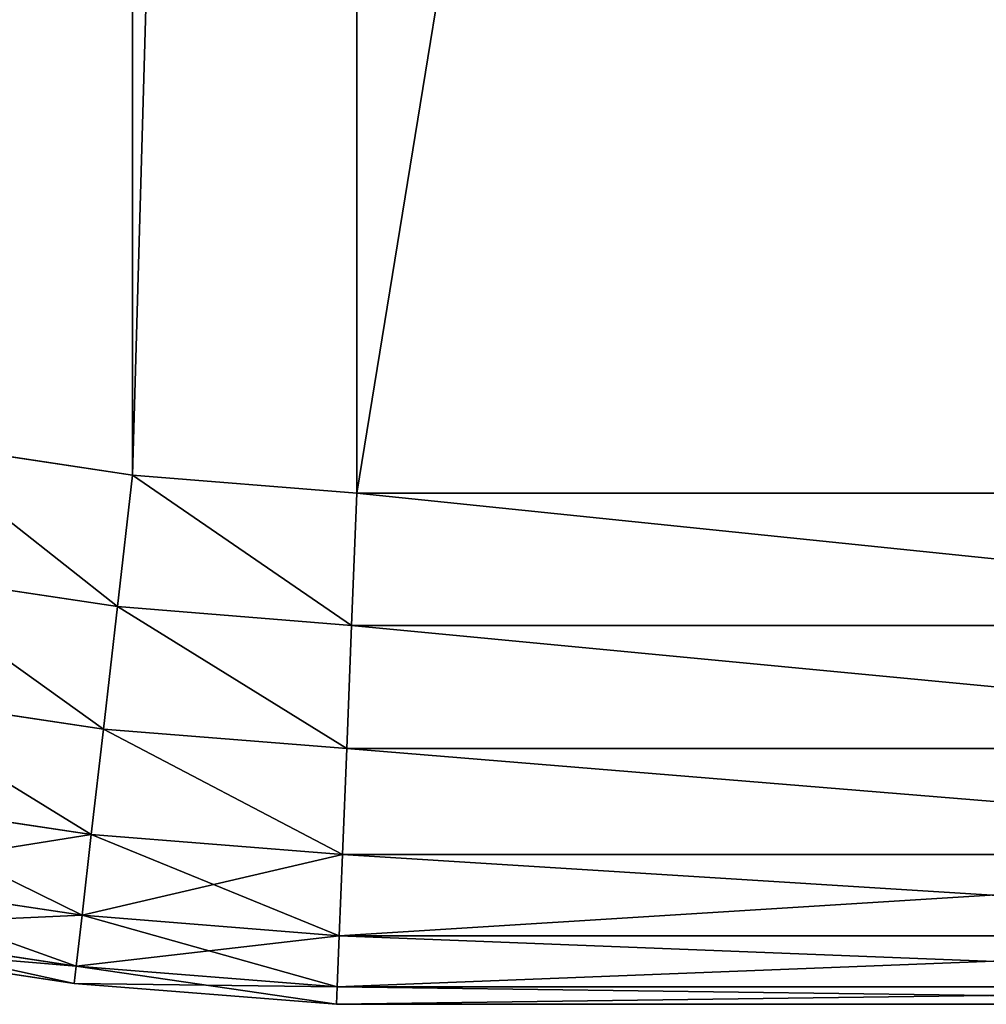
# Model space of a CAD drawing. Extents: x 8 to 690, y 8 to 312.
# Tile 231 of 256: x 658.66 to 662.44, y 142.81 to 146.67. Entities that reach past the tile are written whole.
import ezdxf

# ---------------------------------------------------------------- set-up
doc = ezdxf.new("R2010")
doc.units = 0
doc.layers.get('0').update_dxf_attribs({"color": 13, "linetype": 'CONTINUOUS'})

# ---------------------------------------------------------------- blocks, each defined once
blk = doc.blocks.new('SKP985B')
for p, q in [((657.5134, 149.7264, 10.7682), (658.3935, 149.594, 10.7682)), ((658.3935, 149.594, 0.7682), (657.5134, 149.7264, 0.7682)), ((658.3343, 149.0794, 10.7), (658.3935, 149.594, 10.7682)), ((658.3343, 149.0794, 0.8363), (658.3935, 149.594, 0.7682)), ((658.3935, 149.594, 10.7682), (659.2708, 149.5239, 10.7682)), ((659.2708, 149.5239, 0.7682), (658.3935, 149.594, 0.7682)), ((659.2502, 149.0063, 0.8363), (659.2708, 149.5239, 0.7682)), ((659.2708, 149.5239, 10.7682), (659.2502, 149.0063, 10.7)), ((659.2708, 149.5239, 10.7682), (664.2975, 149.5239, 10.7682)), ((664.2975, 149.5239, 0.7682), (659.2708, 149.5239, 0.7682)), ((657.4185, 149.2173, 10.7), (658.3343, 149.0794, 10.7)), ((658.3343, 149.0794, 0.8363), (657.4185, 149.2173, 0.8363)), ((658.2792, 148.5999, 1.0361), (658.3343, 149.0794, 0.8363)), ((658.3343, 149.0794, 10.7), (658.2792, 148.5999, 10.5002)), ((658.3343, 149.0794, 10.7), (659.2502, 149.0063, 10.7)), ((659.2502, 149.0063, 0.8363), (658.3343, 149.0794, 0.8363)), ((659.2309, 148.5239, 1.0361), (659.2502, 149.0063, 0.8363)), ((659.2502, 149.0063, 10.7), (659.2309, 148.5239, 10.5002)), ((659.2502, 149.0063, 0.8363), (664.2975, 149.0063, 0.8363)), ((659.2502, 149.0063, 10.7), (664.2975, 149.0063, 10.7)), ((657.33, 148.7428, 10.5002), (658.2792, 148.5999, 10.5002)), ((658.2792, 148.5999, 1.0361), (657.33, 148.7428, 1.0361)), ((658.2318, 148.1882, 1.3539), (658.2792, 148.5999, 1.0361)), ((658.2792, 148.5999, 10.5002), (658.2318, 148.1882, 10.1824)), ((658.2792, 148.5999, 1.0361), (659.2309, 148.5239, 1.0361)), ((658.2792, 148.5999, 10.5002), (659.2309, 148.5239, 10.5002)), ((659.2144, 148.1097, 1.3539), (659.2309, 148.5239, 1.0361)), ((659.2309, 148.5239, 10.5002), (659.2144, 148.1097, 10.1824)), ((659.2309, 148.5239, 1.0361), (664.2975, 148.5239, 1.0361)), ((659.2309, 148.5239, 10.5002), (664.2975, 148.5239, 10.5002)), ((657.2541, 148.3353, 1.3539), (658.2318, 148.1882, 1.3539)), ((657.2541, 148.3353, 10.1824), (658.2318, 148.1882, 10.1824)), ((658.1954, 147.8722, 1.7682), (658.2318, 148.1882, 1.3539)), ((658.2318, 148.1882, 10.1824), (658.1954, 147.8722, 9.7682)), ((658.2318, 148.1882, 1.3539), (659.2144, 148.1097, 1.3539)), ((658.2318, 148.1882, 10.1824), (659.2144, 148.1097, 10.1824)), ((659.2018, 147.7919, 1.7682), (659.2144, 148.1097, 1.3539)), ((659.2144, 148.1097, 10.1824), (659.2018, 147.7919, 9.7682)), ((659.2144, 148.1097, 1.3539), (664.2975, 148.1097, 1.3539)), ((659.2144, 148.1097, 10.1824), (664.2975, 148.1097, 10.1824)), ((657.1958, 148.0227, 1.7682), (658.1954, 147.8722, 1.7682)), ((657.1958, 148.0227, 9.7682), (658.1954, 147.8722, 9.7682)), ((658.1726, 147.6736, 2.2505), (658.1954, 147.8722, 1.7682)), ((658.1954, 147.8722, 9.7682), (658.1726, 147.6736, 9.2858)), ((658.1954, 147.8722, 1.7682), (659.2018, 147.7919, 1.7682)), ((658.1954, 147.8722, 9.7682), (659.2018, 147.7919, 9.7682)), ((657.1592, 147.8261, 2.2505), (658.1726, 147.6736, 2.2505)), ((658.1726, 147.6736, 9.2858), (657.1592, 147.8261, 9.2858)), ((659.1938, 147.592, 2.2505), (659.2018, 147.7919, 1.7682)), ((659.2018, 147.7919, 9.7682), (659.1938, 147.592, 9.2858)), ((659.2018, 147.7919, 1.7682), (664.2975, 147.7919, 1.7682)), ((659.2018, 147.7919, 9.7682), (664.2975, 147.7919, 9.7682)), ((657.1467, 147.7591, 2.7682), (658.1648, 147.6058, 2.7682)), ((658.1648, 147.6058, 8.7682), (657.1467, 147.7591, 8.7682)), ((658.1648, 147.6058, 2.7682), (658.1726, 147.6736, 2.2505)), ((658.1726, 147.6736, 9.2858), (658.1648, 147.6058, 8.7682)), ((658.1726, 147.6736, 2.2505), (659.1938, 147.592, 2.2505)), ((659.1938, 147.592, 9.2858), (658.1726, 147.6736, 9.2858)), ((658.1648, 147.6058, 8.7682), (658.1648, 147.6058, 2.7682)), ((658.1648, 147.6058, 2.7682), (659.1911, 147.5239, 2.7682)), ((659.1911, 147.5239, 8.7682), (658.1648, 147.6058, 8.7682)), ((659.1911, 147.5239, 2.7682), (659.1938, 147.592, 2.2505)), ((659.1938, 147.592, 9.2858), (659.1911, 147.5239, 8.7682)), ((659.1938, 147.592, 2.2505), (664.2975, 147.592, 2.2505)), ((664.2975, 147.592, 9.2858), (659.1938, 147.592, 9.2858)), ((659.1911, 147.5239, 8.7682), (659.1911, 147.5239, 2.7682)), ((659.1911, 147.5239, 2.7682), (664.2975, 147.5239, 2.7682)), ((664.2975, 147.5239, 8.7682), (659.1911, 147.5239, 8.7682))]:
    blk.add_line(p, q)
at = {"color": 7}
mesh = blk.add_polyface(dxfattribs=at)
corners = [(628.6975, 160.4307, 10.7682), (636.7342, 169.4307, 10.7682), (628.6975, 169.4307, 10.7682), (636.7342, 160.4307, 10.7682), (637.9626, 169.4759, 10.7682), (637.9626, 160.3856, 10.7682), (639.2208, 169.6151, 10.7682), (639.2208, 160.2464, 10.7682), (640.4655, 169.8462, 10.7682), (640.4655, 160.0152, 10.7682), (641.6898, 170.1681, 10.7682), (641.6898, 159.6934, 10.7682), (642.8872, 170.579, 10.7682), (642.8872, 159.2825, 10.7682), (644.0512, 171.0766, 10.7682), (644.0512, 158.7849, 10.7682), (645.1756, 171.6584, 10.7682), (645.1756, 158.2031, 10.7682), (646.2543, 172.321, 10.7682), (646.2543, 157.5405, 10.7682), (647.2814, 173.0611, 10.7682), (647.2814, 156.8004, 10.7682), (648.2514, 173.8745, 10.7682), (648.2514, 155.987, 10.7682), (649.1591, 174.7569, 10.7682), (649.1591, 155.1046, 10.7682), (650.5892, 176.3703, 10.7682), (650.5892, 153.4912, 10.7682), (651.2239, 176.9943, 10.7682), (651.2239, 152.8672, 10.7682), (651.9006, 177.5725, 10.7682), (651.9006, 152.2889, 10.7682), (652.6159, 178.1023, 10.7682), (652.6159, 151.7592, 10.7682), (653.3663, 178.5808, 10.7682), (653.3663, 151.2806, 10.7682), (654.1483, 179.006, 10.7682), (654.1483, 150.8555, 10.7682), (654.9579, 179.3757, 10.7682), (654.9579, 150.4858, 10.7682), (655.7914, 179.688, 10.7682), (655.7914, 150.1735, 10.7682), (656.6446, 179.9416, 10.7682), (656.6446, 149.9199, 10.7682), (657.5134, 180.135, 10.7682), (657.5134, 149.7264, 10.7682), (658.3935, 180.2675, 10.7682), (658.3935, 149.594, 10.7682), (659.2708, 180.3376, 10.7682), (659.2708, 149.5239, 10.7682), (664.2975, 180.3376, 10.7682), (664.2975, 149.5239, 10.7682)]
mesh.append_faces([[corners[k] for k in face] for face in [(0, 1, 2), (50, 49, 51)]], dxfattribs={"vtx0": -1, "color": 7})
mesh.append_faces([[corners[k] for k in face] for face in [(1, 3, 4), (4, 5, 6), (6, 7, 8), (8, 9, 10), (10, 11, 12), (12, 13, 14), (14, 15, 16), (16, 17, 18), (18, 19, 20), (20, 21, 22), (22, 23, 24), (24, 25, 26), (26, 27, 28), (28, 29, 30), (30, 31, 32), (32, 33, 34), (34, 35, 36), (36, 37, 38), (38, 39, 40), (40, 41, 42), (42, 43, 44), (44, 45, 46), (46, 47, 48), (48, 49, 50)]], dxfattribs={"vtx0": -1, "vtx1": -1, "color": 7})
mesh.append_faces([[corners[k] for k in face] for face in [(1, 0, 3), (4, 3, 5), (6, 5, 7), (8, 7, 9), (10, 9, 11), (12, 11, 13), (14, 13, 15), (16, 15, 17), (18, 17, 19), (20, 19, 21), (22, 21, 23), (24, 23, 25), (26, 25, 27), (28, 27, 29), (30, 29, 31), (32, 31, 33), (34, 33, 35), (36, 35, 37), (38, 37, 39), (40, 39, 41), (42, 41, 43), (44, 43, 45), (46, 45, 47), (48, 47, 49)]], dxfattribs={"vtx0": -1, "vtx2": -1, "color": 7})
mesh = blk.add_polyface(dxfattribs=at)
corners = [(636.7342, 169.4307, 0.7682), (628.6975, 160.4307, 0.7682), (628.6975, 169.4307, 0.7682), (636.7342, 160.4307, 0.7682), (637.9626, 169.4759, 0.7682), (637.9626, 160.3856, 0.7682), (639.2208, 169.6151, 0.7682), (639.2208, 160.2464, 0.7682), (640.4655, 169.8462, 0.7682), (640.4655, 160.0152, 0.7682), (641.6898, 170.1681, 0.7682), (641.6898, 159.6934, 0.7682), (642.8872, 170.579, 0.7682), (642.8872, 159.2825, 0.7682), (644.0512, 171.0766, 0.7682), (644.0512, 158.7849, 0.7682), (645.1756, 171.6584, 0.7682), (645.1756, 158.2031, 0.7682), (646.2543, 172.321, 0.7682), (646.2543, 157.5405, 0.7682), (647.2814, 173.0611, 0.7682), (647.2814, 156.8004, 0.7682), (648.2514, 173.8745, 0.7682), (648.2514, 155.987, 0.7682), (649.1591, 174.7569, 0.7682), (649.1591, 155.1046, 0.7682), (650.5892, 176.3703, 0.7682), (650.5892, 153.4912, 0.7682), (651.2239, 176.9943, 0.7682), (651.2239, 152.8672, 0.7682), (651.9006, 177.5725, 0.7682), (651.9006, 152.2889, 0.7682), (652.6159, 178.1023, 0.7682), (652.6159, 151.7592, 0.7682), (653.3663, 178.5808, 0.7682), (653.3663, 151.2806, 0.7682), (654.1483, 179.006, 0.7682), (654.1483, 150.8555, 0.7682), (654.9579, 179.3757, 0.7682), (654.9579, 150.4858, 0.7682), (655.7914, 179.688, 0.7682), (655.7914, 150.1735, 0.7682), (656.6446, 179.9416, 0.7682), (656.6446, 149.9199, 0.7682), (657.5134, 180.135, 0.7682), (657.5134, 149.7264, 0.7682), (658.3935, 180.2675, 0.7682), (658.3935, 149.594, 0.7682), (659.2708, 180.3376, 0.7682), (659.2708, 149.5239, 0.7682), (664.2975, 180.3376, 0.7682), (664.2975, 149.5239, 0.7682)]
mesh.append_faces([[corners[k] for k in face] for face in [(0, 1, 2), (49, 50, 51)]], dxfattribs={"vtx0": -1, "color": 7})
mesh.append_faces([[corners[k] for k in face] for face in [(1, 0, 3), (3, 4, 5), (5, 6, 7), (7, 8, 9), (9, 10, 11), (11, 12, 13), (13, 14, 15), (15, 16, 17), (17, 18, 19), (19, 20, 21), (21, 22, 23), (23, 24, 25), (25, 26, 27), (27, 28, 29), (29, 30, 31), (31, 32, 33), (33, 34, 35), (35, 36, 37), (37, 38, 39), (39, 40, 41), (41, 42, 43), (43, 44, 45), (45, 46, 47), (47, 48, 49)]], dxfattribs={"vtx0": -1, "vtx1": -1, "color": 7})
mesh.append_faces([[corners[k] for k in face] for face in [(3, 0, 4), (5, 4, 6), (7, 6, 8), (9, 8, 10), (11, 10, 12), (13, 12, 14), (15, 14, 16), (17, 16, 18), (19, 18, 20), (21, 20, 22), (23, 22, 24), (25, 24, 26), (27, 26, 28), (29, 28, 30), (31, 30, 32), (33, 32, 34), (35, 34, 36), (37, 36, 38), (39, 38, 40), (41, 40, 42), (43, 42, 44), (45, 44, 46), (47, 46, 48), (49, 48, 50)]], dxfattribs={"vtx0": -1, "vtx2": -1, "color": 7})
mesh = blk.add_polyface(dxfattribs=at)
corners = [(658.3343, 149.0794, 10.7), (657.5134, 149.7264, 10.7682), (657.4185, 149.2173, 10.7), (658.3935, 149.594, 10.7682)]
mesh.append_faces([[corners[k] for k in face] for face in [(0, 1, 2), (1, 0, 3)]], dxfattribs={"vtx0": -1, "color": 7})
mesh = blk.add_polyface(dxfattribs=at)
corners = [(657.5134, 149.7264, 0.7682), (658.3343, 149.0794, 0.8363), (657.4185, 149.2173, 0.8363), (658.3935, 149.594, 0.7682)]
mesh.append_faces([[corners[k] for k in face] for face in [(0, 1, 2), (1, 0, 3)]], dxfattribs={"vtx0": -1, "color": 7})
mesh = blk.add_polyface(dxfattribs=at)
corners = [(659.2502, 149.0063, 10.7), (658.3935, 149.594, 10.7682), (658.3343, 149.0794, 10.7), (659.2708, 149.5239, 10.7682)]
mesh.append_faces([[corners[k] for k in face] for face in [(0, 1, 2), (1, 0, 3)]], dxfattribs={"vtx0": -1, "color": 7})
mesh = blk.add_polyface(dxfattribs=at)
corners = [(658.3935, 149.594, 0.7682), (659.2502, 149.0063, 0.8363), (658.3343, 149.0794, 0.8363), (659.2708, 149.5239, 0.7682)]
mesh.append_faces([[corners[k] for k in face] for face in [(0, 1, 2), (1, 0, 3)]], dxfattribs={"vtx0": -1, "color": 7})
mesh = blk.add_polyface(dxfattribs=at)
corners = [(659.2708, 149.5239, 0.7682), (664.2975, 149.0063, 0.8363), (659.2502, 149.0063, 0.8363), (664.2975, 149.5239, 0.7682)]
mesh.append_faces([[corners[k] for k in face] for face in [(0, 1, 2), (1, 0, 3)]], dxfattribs={"vtx0": -1, "color": 7})
mesh = blk.add_polyface(dxfattribs=at)
corners = [(664.2975, 149.0063, 10.7), (659.2708, 149.5239, 10.7682), (659.2502, 149.0063, 10.7), (664.2975, 149.5239, 10.7682)]
mesh.append_faces([[corners[k] for k in face] for face in [(0, 1, 2), (1, 0, 3)]], dxfattribs={"vtx0": -1, "color": 7})
mesh = blk.add_polyface(dxfattribs=at)
corners = [(658.2792, 148.5999, 10.5002), (657.4185, 149.2173, 10.7), (657.33, 148.7428, 10.5002), (658.3343, 149.0794, 10.7)]
mesh.append_faces([[corners[k] for k in face] for face in [(0, 1, 2), (1, 0, 3)]], dxfattribs={"vtx0": -1, "color": 7})
mesh = blk.add_polyface(dxfattribs=at)
corners = [(657.4185, 149.2173, 0.8363), (658.2792, 148.5999, 1.0361), (657.33, 148.7428, 1.0361), (658.3343, 149.0794, 0.8363)]
mesh.append_faces([[corners[k] for k in face] for face in [(0, 1, 2), (1, 0, 3)]], dxfattribs={"vtx0": -1, "color": 7})
mesh = blk.add_polyface(dxfattribs=at)
corners = [(658.3343, 149.0794, 0.8363), (659.2309, 148.5239, 1.0361), (658.2792, 148.5999, 1.0361), (659.2502, 149.0063, 0.8363)]
mesh.append_faces([[corners[k] for k in face] for face in [(0, 1, 2), (1, 0, 3)]], dxfattribs={"vtx0": -1, "color": 7})
mesh = blk.add_polyface(dxfattribs=at)
corners = [(659.2309, 148.5239, 10.5002), (658.3343, 149.0794, 10.7), (658.2792, 148.5999, 10.5002), (659.2502, 149.0063, 10.7)]
mesh.append_faces([[corners[k] for k in face] for face in [(0, 1, 2), (1, 0, 3)]], dxfattribs={"vtx0": -1, "color": 7})
mesh = blk.add_polyface(dxfattribs=at)
corners = [(659.2502, 149.0063, 0.8363), (664.2975, 148.5239, 1.0361), (659.2309, 148.5239, 1.0361), (664.2975, 149.0063, 0.8363)]
mesh.append_faces([[corners[k] for k in face] for face in [(0, 1, 2), (1, 0, 3)]], dxfattribs={"vtx0": -1, "color": 7})
mesh = blk.add_polyface(dxfattribs=at)
corners = [(664.2975, 148.5239, 10.5002), (659.2502, 149.0063, 10.7), (659.2309, 148.5239, 10.5002), (664.2975, 149.0063, 10.7)]
mesh.append_faces([[corners[k] for k in face] for face in [(0, 1, 2), (1, 0, 3)]], dxfattribs={"vtx0": -1, "color": 7})
mesh = blk.add_polyface(dxfattribs=at)
corners = [(657.33, 148.7428, 1.0361), (658.2318, 148.1882, 1.3539), (657.2541, 148.3353, 1.3539), (658.2792, 148.5999, 1.0361)]
mesh.append_faces([[corners[k] for k in face] for face in [(0, 1, 2), (1, 0, 3)]], dxfattribs={"vtx0": -1, "color": 7})
mesh = blk.add_polyface(dxfattribs=at)
corners = [(658.2318, 148.1882, 10.1824), (657.33, 148.7428, 10.5002), (657.2541, 148.3353, 10.1824), (658.2792, 148.5999, 10.5002)]
mesh.append_faces([[corners[k] for k in face] for face in [(0, 1, 2), (1, 0, 3)]], dxfattribs={"vtx0": -1, "color": 7})
mesh = blk.add_polyface(dxfattribs=at)
corners = [(658.2792, 148.5999, 1.0361), (659.2144, 148.1097, 1.3539), (658.2318, 148.1882, 1.3539), (659.2309, 148.5239, 1.0361)]
mesh.append_faces([[corners[k] for k in face] for face in [(0, 1, 2), (1, 0, 3)]], dxfattribs={"vtx0": -1, "color": 7})
mesh = blk.add_polyface(dxfattribs=at)
corners = [(659.2144, 148.1097, 10.1824), (658.2792, 148.5999, 10.5002), (658.2318, 148.1882, 10.1824), (659.2309, 148.5239, 10.5002)]
mesh.append_faces([[corners[k] for k in face] for face in [(0, 1, 2), (1, 0, 3)]], dxfattribs={"vtx0": -1, "color": 7})
mesh = blk.add_polyface(dxfattribs=at)
corners = [(659.2309, 148.5239, 1.0361), (664.2975, 148.1097, 1.3539), (659.2144, 148.1097, 1.3539), (664.2975, 148.5239, 1.0361)]
mesh.append_faces([[corners[k] for k in face] for face in [(0, 1, 2), (1, 0, 3)]], dxfattribs={"vtx0": -1, "color": 7})
mesh = blk.add_polyface(dxfattribs=at)
corners = [(664.2975, 148.1097, 10.1824), (659.2309, 148.5239, 10.5002), (659.2144, 148.1097, 10.1824), (664.2975, 148.5239, 10.5002)]
mesh.append_faces([[corners[k] for k in face] for face in [(0, 1, 2), (1, 0, 3)]], dxfattribs={"vtx0": -1, "color": 7})
mesh = blk.add_polyface(dxfattribs=at)
corners = [(658.1954, 147.8722, 1.7682), (657.2541, 148.3353, 1.3539), (658.2318, 148.1882, 1.3539), (657.1958, 148.0227, 1.7682)]
mesh.append_faces([[corners[k] for k in face] for face in [(0, 1, 2), (1, 0, 3)]], dxfattribs={"vtx0": -1, "color": 7})
mesh = blk.add_polyface(dxfattribs=at)
corners = [(658.2318, 148.1882, 10.1824), (657.1958, 148.0227, 9.7682), (658.1954, 147.8722, 9.7682), (657.2541, 148.3353, 10.1824)]
mesh.append_faces([[corners[k] for k in face] for face in [(0, 1, 2), (1, 0, 3)]], dxfattribs={"vtx0": -1, "color": 7})
mesh = blk.add_polyface(dxfattribs=at)
corners = [(659.2018, 147.7919, 1.7682), (658.2318, 148.1882, 1.3539), (659.2144, 148.1097, 1.3539), (658.1954, 147.8722, 1.7682)]
mesh.append_faces([[corners[k] for k in face] for face in [(0, 1, 2), (1, 0, 3)]], dxfattribs={"vtx0": -1, "color": 7})
mesh = blk.add_polyface(dxfattribs=at)
corners = [(659.2144, 148.1097, 10.1824), (658.1954, 147.8722, 9.7682), (659.2018, 147.7919, 9.7682), (658.2318, 148.1882, 10.1824)]
mesh.append_faces([[corners[k] for k in face] for face in [(0, 1, 2), (1, 0, 3)]], dxfattribs={"vtx0": -1, "color": 7})
mesh = blk.add_polyface(dxfattribs=at)
corners = [(664.2975, 147.7919, 1.7682), (659.2144, 148.1097, 1.3539), (664.2975, 148.1097, 1.3539), (659.2018, 147.7919, 1.7682)]
mesh.append_faces([[corners[k] for k in face] for face in [(0, 1, 2), (1, 0, 3)]], dxfattribs={"vtx0": -1, "color": 7})
mesh = blk.add_polyface(dxfattribs=at)
corners = [(664.2975, 148.1097, 10.1824), (659.2018, 147.7919, 9.7682), (664.2975, 147.7919, 9.7682), (659.2144, 148.1097, 10.1824)]
mesh.append_faces([[corners[k] for k in face] for face in [(0, 1, 2), (1, 0, 3)]], dxfattribs={"vtx0": -1, "color": 7})
mesh = blk.add_polyface(dxfattribs=at)
corners = [(658.1726, 147.6736, 2.2505), (657.1958, 148.0227, 1.7682), (658.1954, 147.8722, 1.7682), (657.1592, 147.8261, 2.2505)]
mesh.append_faces([[corners[k] for k in face] for face in [(0, 1, 2), (1, 0, 3)]], dxfattribs={"vtx0": -1, "color": 7})
mesh = blk.add_polyface(dxfattribs=at)
corners = [(658.1954, 147.8722, 9.7682), (657.1592, 147.8261, 9.2858), (658.1726, 147.6736, 9.2858), (657.1958, 148.0227, 9.7682)]
mesh.append_faces([[corners[k] for k in face] for face in [(0, 1, 2), (1, 0, 3)]], dxfattribs={"vtx0": -1, "color": 7})
mesh = blk.add_polyface(dxfattribs=at)
corners = [(659.1938, 147.592, 2.2505), (658.1954, 147.8722, 1.7682), (659.2018, 147.7919, 1.7682), (658.1726, 147.6736, 2.2505)]
mesh.append_faces([[corners[k] for k in face] for face in [(0, 1, 2), (1, 0, 3)]], dxfattribs={"vtx0": -1, "color": 7})
mesh = blk.add_polyface(dxfattribs=at)
corners = [(659.2018, 147.7919, 9.7682), (658.1726, 147.6736, 9.2858), (659.1938, 147.592, 9.2858), (658.1954, 147.8722, 9.7682)]
mesh.append_faces([[corners[k] for k in face] for face in [(0, 1, 2), (1, 0, 3)]], dxfattribs={"vtx0": -1, "color": 7})
mesh = blk.add_polyface(dxfattribs=at)
corners = [(658.1648, 147.6058, 2.7682), (657.1592, 147.8261, 2.2505), (658.1726, 147.6736, 2.2505), (657.1467, 147.7591, 2.7682)]
mesh.append_faces([[corners[k] for k in face] for face in [(0, 1, 2), (1, 0, 3)]], dxfattribs={"vtx0": -1, "color": 7})
mesh = blk.add_polyface(dxfattribs=at)
corners = [(658.1726, 147.6736, 9.2858), (657.1467, 147.7591, 8.7682), (658.1648, 147.6058, 8.7682), (657.1592, 147.8261, 9.2858)]
mesh.append_faces([[corners[k] for k in face] for face in [(0, 1, 2), (1, 0, 3)]], dxfattribs={"vtx0": -1, "color": 7})
mesh = blk.add_polyface(dxfattribs=at)
corners = [(664.2975, 147.592, 2.2505), (659.2018, 147.7919, 1.7682), (664.2975, 147.7919, 1.7682), (659.1938, 147.592, 2.2505)]
mesh.append_faces([[corners[k] for k in face] for face in [(0, 1, 2), (1, 0, 3)]], dxfattribs={"vtx0": -1, "color": 7})
mesh = blk.add_polyface(dxfattribs=at)
corners = [(664.2975, 147.7919, 9.7682), (659.1938, 147.592, 9.2858), (664.2975, 147.592, 9.2858), (659.2018, 147.7919, 9.7682)]
mesh.append_faces([[corners[k] for k in face] for face in [(0, 1, 2), (1, 0, 3)]], dxfattribs={"vtx0": -1, "color": 7})
mesh = blk.add_polyface(dxfattribs=at)
corners = [(658.1648, 147.6058, 8.7682), (657.1467, 147.7591, 2.7682), (658.1648, 147.6058, 2.7682), (657.1467, 147.7591, 8.7682)]
mesh.append_faces([[corners[k] for k in face] for face in [(0, 1, 2), (1, 0, 3)]], dxfattribs={"vtx0": -1, "color": 7})
mesh = blk.add_polyface(dxfattribs=at)
corners = [(659.1911, 147.5239, 2.7682), (658.1726, 147.6736, 2.2505), (659.1938, 147.592, 2.2505), (658.1648, 147.6058, 2.7682)]
mesh.append_faces([[corners[k] for k in face] for face in [(0, 1, 2), (1, 0, 3)]], dxfattribs={"vtx0": -1, "color": 7})
mesh = blk.add_polyface(dxfattribs=at)
corners = [(659.1938, 147.592, 9.2858), (658.1648, 147.6058, 8.7682), (659.1911, 147.5239, 8.7682), (658.1726, 147.6736, 9.2858)]
mesh.append_faces([[corners[k] for k in face] for face in [(0, 1, 2), (1, 0, 3)]], dxfattribs={"vtx0": -1, "color": 7})
mesh = blk.add_polyface(dxfattribs=at)
corners = [(659.1911, 147.5239, 8.7682), (658.1648, 147.6058, 2.7682), (659.1911, 147.5239, 2.7682), (658.1648, 147.6058, 8.7682)]
mesh.append_faces([[corners[k] for k in face] for face in [(0, 1, 2), (1, 0, 3)]], dxfattribs={"vtx0": -1, "color": 7})
mesh = blk.add_polyface(dxfattribs=at)
corners = [(664.2975, 147.5239, 2.7682), (659.1938, 147.592, 2.2505), (664.2975, 147.592, 2.2505), (659.1911, 147.5239, 2.7682)]
mesh.append_faces([[corners[k] for k in face] for face in [(0, 1, 2), (1, 0, 3)]], dxfattribs={"vtx0": -1, "color": 7})
mesh = blk.add_polyface(dxfattribs=at)
corners = [(664.2975, 147.592, 9.2858), (659.1911, 147.5239, 8.7682), (664.2975, 147.5239, 8.7682), (659.1938, 147.592, 9.2858)]
mesh.append_faces([[corners[k] for k in face] for face in [(0, 1, 2), (1, 0, 3)]], dxfattribs={"vtx0": -1, "color": 7})
mesh = blk.add_polyface(dxfattribs=at)
corners = [(664.2975, 147.5239, 8.7682), (659.1911, 147.5239, 2.7682), (664.2975, 147.5239, 2.7682), (659.1911, 147.5239, 8.7682)]
mesh.append_faces([[corners[k] for k in face] for face in [(0, 1, 2), (1, 0, 3)]], dxfattribs={"vtx0": -1, "color": 7})

msp = doc.modelspace()

# ---------------------------------------------------------------- block references
msp.add_blockref('SKP985B', (0.7075, -4.7093))

doc.saveas('drawing.dxf')
